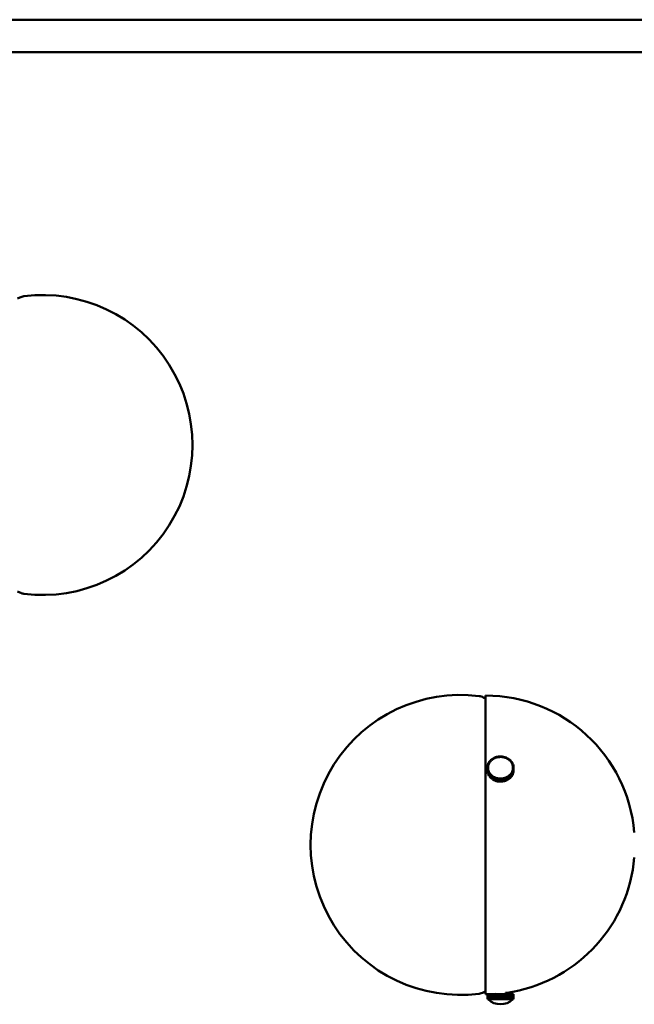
# Model space of a CAD drawing. Header units: millimetres. Extents: x 673 to 4813, y 821 to 3468.
# Tile 7 of 29: x 1329 to 1575, y 1217 to 1611. Entities that reach past the tile are written whole.
import ezdxf

# ---------------------------------------------------------------- set-up
doc = ezdxf.new("R2010")
doc.units = ezdxf.units.MM
doc.header["$LTSCALE"] = 18
doc.layers.add('Widoczne (ISO)', color=7, linetype='Continuous', lineweight=50)

msp = doc.modelspace()

# ---------------------------------------------------------------- linework, layer by layer
at = {"layer": 'Widoczne (ISO)'}
for p, q in [((1751.77, 1610.65), (1091.07, 1610.65)), ((1751.77, 1597.65), (1091.07, 1597.65)), ((1327.79, 1499.06), (1328.66, 1499.51)), ((1327.79, 1381.94), (1328.66, 1381.49)), ((1515.05, 1339.06), (1514.18, 1339.51)), ((1515.05, 1340.25), (1515.05, 1220.75)), ((1519.04, 1315.58), (1519.51, 1315.73)), ((1519.6, 1315.52), (1519.51, 1315.73)), ((1519.56, 1315.74), (1520.05, 1315.84)), ((1519.62, 1315.53), (1519.56, 1315.74)), ((1519.56, 1315.61), (1519.56, 1315.74)), ((1520.11, 1315.63), (1520.05, 1315.84)), ((1520.1, 1315.85), (1520.59, 1315.91)), ((1520.13, 1315.63), (1520.1, 1315.85)), ((1520.1, 1315.67), (1520.1, 1315.85)), ((1520.13, 1315.63), (1520.38, 1315.66)), ((1520.38, 1315.66), (1520.63, 1315.69)), ((1520.63, 1315.69), (1520.59, 1315.91)), ((1520.63, 1315.69), (1520.63, 1315.69)), ((1520.64, 1315.91), (1521.14, 1315.92)), ((1520.65, 1315.69), (1520.64, 1315.91)), ((1520.64, 1315.69), (1520.64, 1315.91)), ((1520.65, 1315.69), (1520.9, 1315.7)), ((1520.65, 1315.69), (1520.65, 1315.69)), ((1520.9, 1315.7), (1521.15, 1315.71)), ((1521.15, 1315.71), (1521.14, 1315.92)), ((1521.15, 1315.71), (1521.15, 1315.7)), ((1521.17, 1315.71), (1521.19, 1315.92)), ((1521.17, 1315.71), (1521.42, 1315.69)), ((1521.17, 1315.7), (1521.17, 1315.71)), ((1521.19, 1315.92), (1521.69, 1315.89)), ((1521.42, 1315.69), (1521.67, 1315.68)), ((1521.67, 1315.68), (1521.69, 1315.89)), ((1521.67, 1315.68), (1521.67, 1315.67)), ((1521.69, 1315.89), (1521.69, 1315.67)), ((1521.7, 1315.67), (1521.74, 1315.89)), ((1521.7, 1315.67), (1521.94, 1315.63)), ((1521.7, 1315.67), (1521.7, 1315.67)), ((1521.74, 1315.89), (1522.23, 1315.81)), ((1522.19, 1315.6), (1522.23, 1315.81)), ((1522.21, 1315.59), (1522.28, 1315.8)), ((1522.23, 1315.81), (1522.23, 1315.65)), ((1522.28, 1315.8), (1522.76, 1315.68)), ((1522.69, 1315.47), (1522.76, 1315.68)), ((1522.71, 1315.46), (1522.81, 1315.66)), ((1522.76, 1315.68), (1522.76, 1315.56)), ((1522.81, 1315.66), (1523.27, 1315.5)), ((1515.8, 1311.49), (1515.84, 1311.92)), ((1515.84, 1311.97), (1515.93, 1312.39)), ((1516.09, 1311.93), (1515.84, 1311.97)), ((1515.84, 1311.92), (1515.84, 1311.97)), ((1516.09, 1311.91), (1515.84, 1311.92)), ((1516.18, 1312.36), (1515.93, 1312.39)), ((1515.94, 1312.44), (1516.08, 1312.85)), ((1516.18, 1312.38), (1515.94, 1312.44)), ((1515.94, 1312.39), (1515.94, 1312.44)), ((1516.07, 1311.69), (1516.09, 1311.91)), ((1516.32, 1312.79), (1516.08, 1312.85)), ((1516.09, 1311.93), (1516.13, 1312.14)), ((1516.09, 1311.89), (1516.09, 1311.93)), ((1516.09, 1311.91), (1516.09, 1311.86)), ((1516.1, 1312.89), (1516.29, 1313.29)), ((1516.33, 1312.81), (1516.1, 1312.89)), ((1516.1, 1312.85), (1516.1, 1312.89)), ((1516.13, 1312.14), (1516.18, 1312.36)), ((1516.18, 1312.38), (1516.25, 1312.58)), ((1516.18, 1312.35), (1516.18, 1312.38)), ((1516.18, 1312.36), (1516.18, 1312.33)), ((1516.25, 1312.58), (1516.32, 1312.79)), ((1516.52, 1313.21), (1516.29, 1313.29)), ((1516.31, 1313.33), (1516.55, 1313.71)), ((1516.53, 1313.23), (1516.31, 1313.33)), ((1516.31, 1313.29), (1516.31, 1313.33)), ((1516.32, 1312.79), (1516.32, 1312.77)), ((1516.33, 1312.81), (1516.43, 1313.01)), ((1516.33, 1312.79), (1516.33, 1312.81)), ((1516.43, 1313.01), (1516.52, 1313.21)), ((1516.52, 1313.21), (1516.52, 1313.2)), ((1516.53, 1313.23), (1516.65, 1313.42)), ((1516.53, 1313.22), (1516.53, 1313.23)), ((1516.77, 1313.61), (1516.55, 1313.71)), ((1516.57, 1313.75), (1516.85, 1314.11)), ((1516.78, 1313.63), (1516.57, 1313.75)), ((1516.57, 1313.7), (1516.57, 1313.75)), ((1516.65, 1313.42), (1516.77, 1313.61)), ((1516.77, 1313.61), (1516.77, 1313.6)), ((1516.78, 1313.63), (1516.92, 1313.81)), ((1516.78, 1313.62), (1516.78, 1313.63)), ((1517.06, 1313.99), (1516.85, 1314.11)), ((1516.88, 1314.14), (1517.21, 1314.48)), ((1517.08, 1314), (1516.88, 1314.14)), ((1516.88, 1314.09), (1516.88, 1314.14)), ((1516.92, 1313.81), (1517.06, 1313.99)), ((1517.06, 1313.99), (1517.06, 1313.98)), ((1517.08, 1314), (1517.24, 1314.17)), ((1517.08, 1314), (1517.08, 1314)), ((1517.4, 1314.34), (1517.21, 1314.48)), ((1517.24, 1314.51), (1517.6, 1314.81)), ((1517.41, 1314.35), (1517.24, 1314.51)), ((1517.24, 1314.45), (1517.24, 1314.51)), ((1517.24, 1314.17), (1517.4, 1314.34)), ((1517.4, 1314.34), (1517.4, 1314.33)), ((1517.41, 1314.35), (1517.6, 1314.5)), ((1517.41, 1314.34), (1517.41, 1314.35)), ((1517.78, 1314.65), (1517.6, 1314.81)), ((1517.6, 1314.5), (1517.78, 1314.65)), ((1517.64, 1314.83), (1518.04, 1315.1)), ((1517.79, 1314.66), (1517.64, 1314.83)), ((1517.64, 1314.77), (1517.64, 1314.83)), ((1517.78, 1314.65), (1517.78, 1314.64)), ((1517.79, 1314.66), (1517.99, 1314.8)), ((1517.79, 1314.66), (1517.79, 1314.66)), ((1517.99, 1314.8), (1518.19, 1314.93)), ((1518.19, 1314.93), (1518.04, 1315.1)), ((1518.08, 1315.12), (1518.5, 1315.35)), ((1518.21, 1314.94), (1518.08, 1315.12)), ((1518.08, 1315.05), (1518.08, 1315.12)), ((1518.19, 1314.93), (1518.19, 1314.92)), ((1518.21, 1314.94), (1518.42, 1315.05)), ((1518.21, 1314.93), (1518.21, 1314.94)), ((1518.42, 1315.05), (1518.63, 1315.17)), ((1518.63, 1315.17), (1518.5, 1315.35)), ((1518.55, 1315.37), (1519, 1315.56)), ((1518.66, 1315.18), (1518.55, 1315.37)), ((1518.55, 1315.29), (1518.55, 1315.37)), ((1518.63, 1315.17), (1518.63, 1315.16)), ((1518.66, 1315.18), (1518.88, 1315.27)), ((1518.66, 1315.17), (1518.66, 1315.18)), ((1518.88, 1315.27), (1519.11, 1315.37)), ((1519.11, 1315.37), (1519, 1315.56)), ((1519.13, 1315.38), (1519.04, 1315.58)), ((1519.04, 1315.48), (1519.04, 1315.58)), ((1519.11, 1315.37), (1519.11, 1315.36)), ((1519.13, 1315.38), (1519.36, 1315.45)), ((1519.13, 1315.37), (1519.13, 1315.38)), ((1519.36, 1315.45), (1519.6, 1315.52)), ((1519.6, 1315.52), (1519.6, 1315.52)), ((1519.62, 1315.53), (1519.86, 1315.58)), ((1519.62, 1315.52), (1519.62, 1315.53)), ((1519.86, 1315.58), (1520.11, 1315.63)), ((1520.11, 1315.63), (1520.11, 1315.63)), ((1520.13, 1315.63), (1520.13, 1315.63)), ((1521.94, 1315.63), (1522.19, 1315.6)), ((1522.19, 1315.6), (1522.19, 1315.59)), ((1522.21, 1315.59), (1522.45, 1315.53)), ((1522.21, 1315.59), (1522.21, 1315.59)), ((1522.45, 1315.53), (1522.69, 1315.47)), ((1522.69, 1315.47), (1522.69, 1315.46)), ((1522.71, 1315.46), (1522.95, 1315.38)), ((1522.71, 1315.46), (1522.71, 1315.46)), ((1522.95, 1315.38), (1523.18, 1315.3)), ((1523.18, 1315.3), (1523.27, 1315.5)), ((1523.18, 1315.3), (1523.18, 1315.29)), ((1523.2, 1315.29), (1523.32, 1315.48)), ((1523.2, 1315.29), (1523.42, 1315.19)), ((1523.2, 1315.28), (1523.2, 1315.29)), ((1523.27, 1315.5), (1523.27, 1315.41)), ((1523.32, 1315.48), (1523.76, 1315.28)), ((1523.42, 1315.19), (1523.64, 1315.09)), ((1523.64, 1315.09), (1523.76, 1315.28)), ((1523.64, 1315.09), (1523.64, 1315.08)), ((1523.66, 1315.08), (1523.8, 1315.25)), ((1523.66, 1315.08), (1523.87, 1314.95)), ((1523.66, 1315.07), (1523.66, 1315.08)), ((1523.76, 1315.28), (1523.76, 1315.2)), ((1523.8, 1315.25), (1524.21, 1315.01)), ((1523.87, 1314.95), (1524.07, 1314.83)), ((1524.07, 1314.83), (1524.21, 1315.01)), ((1524.07, 1314.83), (1524.07, 1314.82)), ((1524.09, 1314.82), (1524.25, 1314.98)), ((1524.09, 1314.82), (1524.28, 1314.68)), ((1524.09, 1314.81), (1524.09, 1314.82)), ((1524.21, 1315.01), (1524.21, 1314.94)), ((1524.25, 1314.98), (1524.64, 1314.7)), ((1524.28, 1314.68), (1524.47, 1314.54)), ((1524.47, 1314.54), (1524.64, 1314.7)), ((1524.47, 1314.54), (1524.47, 1314.53)), ((1524.49, 1314.53), (1524.67, 1314.67)), ((1524.49, 1314.53), (1524.66, 1314.37)), ((1524.49, 1314.52), (1524.49, 1314.53)), ((1524.64, 1314.7), (1524.64, 1314.64)), ((1524.66, 1314.37), (1524.84, 1314.21)), ((1524.67, 1314.67), (1525.02, 1314.36)), ((1524.84, 1314.21), (1525.02, 1314.36)), ((1524.84, 1314.21), (1524.84, 1314.2)), ((1524.85, 1314.2), (1525.05, 1314.33)), ((1524.85, 1314.2), (1525.01, 1314.03)), ((1524.85, 1314.19), (1524.85, 1314.2)), ((1525.01, 1314.03), (1525.16, 1313.85)), ((1525.02, 1314.36), (1525.02, 1314.31)), ((1525.05, 1314.33), (1525.36, 1313.99)), ((1525.16, 1313.85), (1525.36, 1313.99)), ((1525.16, 1313.85), (1525.16, 1313.85)), ((1525.17, 1313.84), (1525.39, 1313.95)), ((1525.17, 1313.84), (1525.3, 1313.65)), ((1525.17, 1313.83), (1525.17, 1313.84)), ((1525.3, 1313.65), (1525.44, 1313.47)), ((1525.36, 1313.99), (1525.36, 1313.94)), ((1525.39, 1313.95), (1525.65, 1313.58)), ((1525.44, 1313.47), (1525.65, 1313.58)), ((1525.44, 1313.47), (1525.44, 1313.46)), ((1525.45, 1313.45), (1525.67, 1313.55)), ((1525.45, 1313.45), (1525.56, 1313.26)), ((1525.45, 1313.44), (1525.45, 1313.45)), ((1525.56, 1313.26), (1525.67, 1313.06)), ((1525.65, 1313.58), (1525.65, 1313.53)), ((1525.67, 1313.55), (1525.89, 1313.16)), ((1525.67, 1313.06), (1525.89, 1313.16)), ((1525.67, 1313.04), (1525.91, 1313.12)), ((1525.67, 1313.06), (1525.67, 1313.05)), ((1525.67, 1313.04), (1525.76, 1312.84)), ((1525.67, 1313.03), (1525.67, 1313.04)), ((1525.76, 1312.84), (1525.84, 1312.63)), ((1525.84, 1312.63), (1526.08, 1312.71)), ((1525.84, 1312.63), (1525.84, 1312.62)), ((1525.85, 1312.61), (1526.09, 1312.67)), ((1525.85, 1312.61), (1525.91, 1312.4)), ((1525.85, 1312.6), (1525.85, 1312.61)), ((1525.89, 1313.16), (1525.89, 1313.11)), ((1525.91, 1313.12), (1526.08, 1312.71)), ((1525.91, 1312.4), (1525.97, 1312.19)), ((1525.97, 1312.19), (1526.21, 1312.25)), ((1525.97, 1312.17), (1526.22, 1312.2)), ((1525.97, 1312.19), (1525.97, 1312.16)), ((1525.97, 1312.17), (1526.01, 1311.96)), ((1525.97, 1312.14), (1525.97, 1312.17)), ((1526.01, 1311.96), (1526.04, 1311.74)), ((1526.04, 1311.74), (1526.29, 1311.77)), ((1526.04, 1311.74), (1526.04, 1311.67)), ((1526.04, 1311.72), (1526.29, 1311.73)), ((1526.04, 1311.72), (1526.05, 1311.51)), ((1526.04, 1311.65), (1526.04, 1311.72)), ((1526.08, 1312.71), (1526.08, 1312.66)), ((1526.09, 1312.67), (1526.21, 1312.25)), ((1526.21, 1312.25), (1526.21, 1312.2)), ((1526.22, 1312.2), (1526.29, 1311.77)), ((1526.29, 1311.77), (1526.29, 1311.73)), ((1526.29, 1311.73), (1526.31, 1311.3)), ((1516.05, 1311.48), (1515.8, 1311.49)), ((1515.8, 1311.45), (1515.8, 1311.49)), ((1516.05, 1311.46), (1515.8, 1311.45)), ((1515.8, 1311.45), (1515.8, 1310.45)), ((1515.81, 1311.02), (1515.8, 1311.45)), ((1515.8, 1310.45), (1515.81, 1310.02)), ((1516.06, 1311.02), (1515.81, 1311.02)), ((1515.81, 1310.02), (1515.81, 1311.02)), ((1515.82, 1310.02), (1515.81, 1310.02)), ((1516.07, 1311), (1515.82, 1310.97)), ((1515.82, 1310.97), (1515.82, 1309.97)), ((1515.89, 1310.54), (1515.82, 1310.97)), ((1515.82, 1309.97), (1515.89, 1309.54)), ((1516.13, 1310.57), (1515.89, 1310.54)), ((1515.89, 1309.54), (1515.89, 1310.54)), ((1515.9, 1309.55), (1515.89, 1309.54)), ((1516.14, 1310.55), (1515.9, 1310.5)), ((1515.9, 1310.5), (1515.9, 1309.5)), ((1516.01, 1310.08), (1515.9, 1310.5)), ((1515.9, 1309.5), (1516.01, 1309.08)), ((1516.26, 1310.13), (1516.01, 1310.08)), ((1516.01, 1309.08), (1516.01, 1310.08)), ((1516.03, 1309.08), (1516.01, 1309.08)), ((1516.26, 1310.11), (1516.03, 1310.04)), ((1516.03, 1310.04), (1516.03, 1309.04)), ((1516.2, 1309.63), (1516.03, 1310.04)), ((1516.03, 1309.04), (1516.2, 1308.63)), ((1516.05, 1311.48), (1516.07, 1311.69)), ((1516.05, 1311.44), (1516.05, 1311.48)), ((1516.06, 1311.24), (1516.05, 1311.46)), ((1516.05, 1311.37), (1516.05, 1311.31)), ((1516.06, 1311.02), (1516.06, 1311.24)), ((1516.06, 1311), (1516.06, 1311.02)), ((1516.1, 1310.79), (1516.07, 1311)), ((1516.13, 1310.57), (1516.1, 1310.79)), ((1516.13, 1310.55), (1516.13, 1310.57)), ((1516.2, 1310.34), (1516.14, 1310.55)), ((1516.26, 1310.13), (1516.2, 1310.34)), ((1516.43, 1309.71), (1516.2, 1309.63)), ((1516.2, 1308.63), (1516.2, 1309.63)), ((1516.22, 1308.64), (1516.2, 1308.63)), ((1516.44, 1309.69), (1516.22, 1309.59)), ((1516.22, 1309.59), (1516.22, 1308.59)), ((1516.43, 1309.2), (1516.22, 1309.59)), ((1516.22, 1308.59), (1516.43, 1308.2)), ((1516.26, 1310.11), (1516.26, 1310.13)), ((1516.35, 1309.91), (1516.26, 1310.11)), ((1516.43, 1309.71), (1516.35, 1309.91)), ((1516.43, 1309.68), (1516.43, 1309.71)), ((1516.66, 1309.3), (1516.43, 1309.2)), ((1516.43, 1308.2), (1516.43, 1309.2)), ((1516.46, 1308.21), (1516.43, 1308.2)), ((1516.55, 1309.49), (1516.44, 1309.69)), ((1516.67, 1309.28), (1516.46, 1309.16)), ((1516.46, 1309.16), (1516.46, 1308.16)), ((1516.72, 1308.8), (1516.46, 1309.16)), ((1516.46, 1308.16), (1516.72, 1307.8)), ((1516.66, 1309.3), (1516.55, 1309.49)), ((1516.66, 1309.27), (1516.66, 1309.3)), ((1516.8, 1309.09), (1516.67, 1309.28)), ((1516.93, 1308.91), (1516.72, 1308.8)), ((1516.72, 1307.8), (1516.72, 1308.8)), ((1516.75, 1307.81), (1516.72, 1307.8)), ((1516.95, 1308.89), (1516.75, 1308.76)), ((1516.75, 1308.76), (1516.75, 1307.76)), ((1517.06, 1308.42), (1516.75, 1308.76)), ((1516.93, 1308.91), (1516.8, 1309.09)), ((1516.93, 1308.88), (1516.93, 1308.91)), ((1517.1, 1308.72), (1516.95, 1308.89)), ((1517.25, 1308.55), (1517.06, 1308.42)), ((1517.06, 1307.42), (1517.06, 1308.42)), ((1517.27, 1308.53), (1517.09, 1308.38)), ((1517.09, 1308.38), (1517.09, 1307.38)), ((1517.44, 1308.07), (1517.09, 1308.38)), ((1517.25, 1308.55), (1517.1, 1308.72)), ((1517.25, 1308.52), (1517.25, 1308.55)), ((1517.44, 1308.38), (1517.27, 1308.53)), ((1517.62, 1308.22), (1517.44, 1308.38)), ((1517.62, 1308.22), (1517.44, 1308.07)), ((1517.44, 1307.07), (1517.44, 1308.07)), ((1517.63, 1308.21), (1517.47, 1308.04)), ((1517.47, 1308.04), (1517.47, 1307.04)), ((1517.85, 1307.76), (1517.47, 1308.04)), ((1517.62, 1308.19), (1517.62, 1308.22)), ((1517.82, 1308.07), (1517.63, 1308.21)), ((1518.02, 1307.93), (1517.82, 1308.07)), ((1518.02, 1307.93), (1517.85, 1307.76)), ((1517.85, 1306.76), (1517.85, 1307.76)), ((1518.03, 1307.92), (1517.89, 1307.74)), ((1518.02, 1307.89), (1518.02, 1307.93)), ((1518.24, 1307.79), (1518.03, 1307.92)), ((1518.45, 1307.67), (1518.24, 1307.79)), ((1523.9, 1307.81), (1523.69, 1307.69)), ((1523.9, 1307.81), (1524.03, 1307.62)), ((1524.12, 1307.95), (1523.92, 1307.82)), ((1523.92, 1307.82), (1523.92, 1307.78)), ((1523.92, 1307.82), (1524.07, 1307.65)), ((1524.47, 1307.91), (1524.07, 1307.65)), ((1524.31, 1308.08), (1524.12, 1307.95)), ((1524.31, 1308.08), (1524.47, 1307.91)), ((1524.51, 1308.25), (1524.33, 1308.1)), ((1524.33, 1308.1), (1524.33, 1308.06)), ((1524.33, 1308.1), (1524.51, 1307.94)), ((1524.47, 1306.91), (1524.47, 1307.91)), ((1524.69, 1308.4), (1524.51, 1308.25)), ((1524.87, 1308.24), (1524.51, 1307.94)), ((1524.51, 1307.94), (1524.51, 1306.94)), ((1524.69, 1308.4), (1524.87, 1308.24)), ((1524.87, 1308.58), (1524.71, 1308.41)), ((1524.71, 1308.41), (1524.71, 1308.38)), ((1524.71, 1308.41), (1524.9, 1308.27)), ((1525.03, 1308.74), (1524.87, 1308.58)), ((1524.87, 1307.24), (1524.87, 1308.24)), ((1525.22, 1308.6), (1524.9, 1308.27)), ((1524.9, 1308.27), (1524.9, 1307.27)), ((1525.03, 1308.74), (1525.22, 1308.6)), ((1525.19, 1308.94), (1525.05, 1308.76)), ((1525.05, 1308.76), (1525.05, 1308.73)), ((1525.05, 1308.76), (1525.25, 1308.64)), ((1525.33, 1309.12), (1525.19, 1308.94)), ((1525.22, 1307.6), (1525.22, 1308.6)), ((1525.54, 1308.99), (1525.25, 1308.64)), ((1525.25, 1308.64), (1525.25, 1307.64)), ((1525.25, 1307.64), (1525.54, 1307.99)), ((1525.33, 1309.12), (1525.54, 1308.99)), ((1525.46, 1309.33), (1525.34, 1309.13)), ((1525.34, 1309.13), (1525.34, 1309.11)), ((1525.34, 1309.13), (1525.56, 1309.03)), ((1525.58, 1309.52), (1525.46, 1309.33)), ((1525.54, 1307.99), (1525.54, 1308.99)), ((1525.54, 1308.04), (1525.56, 1308.03)), ((1525.8, 1309.41), (1525.56, 1309.03)), ((1525.56, 1309.03), (1525.56, 1308.03)), ((1525.56, 1308.03), (1525.8, 1308.41)), ((1525.58, 1309.52), (1525.8, 1309.41)), ((1525.68, 1309.74), (1525.59, 1309.53)), ((1525.59, 1309.53), (1525.59, 1309.51)), ((1525.59, 1309.53), (1525.82, 1309.45)), ((1525.78, 1309.94), (1525.68, 1309.74)), ((1525.85, 1310.16), (1525.78, 1309.96)), ((1525.78, 1309.96), (1525.78, 1309.93)), ((1525.78, 1309.96), (1526.02, 1309.89)), ((1525.78, 1309.94), (1526.01, 1309.85)), ((1525.8, 1308.41), (1525.8, 1309.41)), ((1525.8, 1308.46), (1525.82, 1308.45)), ((1526.01, 1309.85), (1525.82, 1309.45)), ((1525.82, 1309.45), (1525.82, 1308.45)), ((1525.82, 1308.45), (1526.01, 1308.85)), ((1525.92, 1310.37), (1525.85, 1310.16)), ((1525.92, 1310.37), (1526.16, 1310.31)), ((1525.97, 1310.6), (1525.93, 1310.39)), ((1525.93, 1310.39), (1525.93, 1310.37)), ((1525.93, 1310.39), (1526.18, 1310.35)), ((1526.02, 1310.82), (1525.97, 1310.6)), ((1526.01, 1308.85), (1526.01, 1309.85)), ((1526.01, 1308.9), (1526.02, 1308.89)), ((1526.04, 1311.05), (1526.02, 1310.84)), ((1526.02, 1310.84), (1526.02, 1310.82)), ((1526.02, 1310.84), (1526.27, 1310.82)), ((1526.02, 1310.82), (1526.26, 1310.78)), ((1526.16, 1310.31), (1526.02, 1309.89)), ((1526.02, 1309.89), (1526.02, 1308.89)), ((1526.02, 1308.89), (1526.16, 1309.31)), ((1526.06, 1311.27), (1526.04, 1311.05)), ((1526.05, 1311.51), (1526.06, 1311.29)), ((1526.05, 1311.37), (1526.05, 1311.21)), ((1526.06, 1311.29), (1526.31, 1311.3)), ((1526.06, 1311.29), (1526.06, 1311.27)), ((1526.06, 1311.27), (1526.31, 1311.25)), ((1526.16, 1309.31), (1526.16, 1310.31)), ((1526.16, 1309.35), (1526.18, 1309.35)), ((1526.26, 1310.78), (1526.18, 1310.35)), ((1526.18, 1310.35), (1526.18, 1309.35)), ((1526.18, 1309.35), (1526.26, 1309.78)), ((1526.26, 1309.78), (1526.26, 1310.78)), ((1526.26, 1309.82), (1526.27, 1309.82)), ((1526.31, 1311.25), (1526.27, 1310.82)), ((1526.27, 1310.82), (1526.27, 1309.82)), ((1526.27, 1309.82), (1526.31, 1310.25)), ((1526.31, 1311.3), (1526.31, 1310.3)), ((1526.31, 1310.25), (1526.31, 1311.25)), ((1526.31, 1310.3), (1526.31, 1310.3)), ((1516.75, 1307.76), (1517.06, 1307.42)), ((1517.09, 1307.44), (1517.06, 1307.42)), ((1517.09, 1307.38), (1517.44, 1307.07)), ((1517.47, 1307.1), (1517.44, 1307.07)), ((1517.47, 1307.04), (1517.85, 1306.76)), ((1517.89, 1306.8), (1517.85, 1306.76)), ((1517.89, 1307.74), (1517.89, 1306.74)), ((1518.31, 1307.49), (1517.89, 1307.74)), ((1517.89, 1306.74), (1518.31, 1306.49)), ((1518.45, 1307.67), (1518.31, 1307.49)), ((1518.31, 1306.49), (1518.31, 1307.49)), ((1518.35, 1306.55), (1518.31, 1306.49)), ((1518.47, 1307.66), (1518.35, 1307.47)), ((1518.35, 1307.47), (1518.35, 1306.47)), ((1518.79, 1307.27), (1518.35, 1307.47)), ((1518.35, 1306.47), (1518.79, 1306.27)), ((1518.45, 1307.63), (1518.45, 1307.67)), ((1518.69, 1307.56), (1518.47, 1307.66)), ((1518.91, 1307.46), (1518.69, 1307.56)), ((1518.91, 1307.46), (1518.79, 1307.27)), ((1518.79, 1306.27), (1518.79, 1307.27)), ((1518.84, 1306.34), (1518.79, 1306.27)), ((1518.93, 1307.45), (1518.84, 1307.25)), ((1518.84, 1307.25), (1518.84, 1306.25)), ((1519.3, 1307.08), (1518.84, 1307.25)), ((1518.84, 1306.25), (1519.3, 1306.08)), ((1518.91, 1307.4), (1518.91, 1307.46)), ((1519.16, 1307.37), (1518.93, 1307.45)), ((1519.39, 1307.28), (1519.16, 1307.37)), ((1519.39, 1307.28), (1519.3, 1307.08)), ((1519.3, 1306.08), (1519.3, 1307.08)), ((1519.35, 1306.18), (1519.3, 1306.08)), ((1519.42, 1307.28), (1519.35, 1307.07)), ((1519.35, 1307.07), (1519.35, 1306.07)), ((1519.83, 1306.95), (1519.35, 1307.07)), ((1519.35, 1306.07), (1519.83, 1305.95)), ((1519.39, 1307.21), (1519.39, 1307.28)), ((1519.66, 1307.22), (1519.42, 1307.28)), ((1519.9, 1307.16), (1519.66, 1307.22)), ((1519.9, 1307.16), (1519.83, 1306.95)), ((1519.83, 1305.95), (1519.83, 1306.95)), ((1519.88, 1306.09), (1519.83, 1305.95)), ((1519.92, 1307.15), (1519.88, 1306.94)), ((1519.88, 1306.94), (1519.88, 1305.94)), ((1520.37, 1306.86), (1519.88, 1306.94)), ((1519.88, 1305.94), (1520.37, 1305.86)), ((1519.9, 1307.04), (1519.9, 1307.16)), ((1520.17, 1307.11), (1519.92, 1307.15)), ((1520.41, 1307.07), (1520.17, 1307.11)), ((1520.41, 1307.07), (1520.37, 1306.86)), ((1520.37, 1305.86), (1520.37, 1306.86)), ((1520.41, 1306.07), (1520.37, 1305.86)), ((1520.41, 1306.07), (1520.41, 1307.07)), ((1520.44, 1307.07), (1520.42, 1306.86)), ((1520.42, 1306.86), (1520.42, 1305.86)), ((1520.92, 1306.82), (1520.42, 1306.86)), ((1520.42, 1305.86), (1520.92, 1305.82)), ((1520.69, 1307.06), (1520.44, 1307.07)), ((1520.93, 1307.04), (1520.69, 1307.06)), ((1520.93, 1307.04), (1520.92, 1306.82)), ((1520.92, 1305.82), (1520.92, 1306.82)), ((1520.93, 1306.04), (1520.92, 1305.82)), ((1520.93, 1306.04), (1520.93, 1307.04)), ((1521.21, 1307.05), (1520.96, 1307.04)), ((1520.96, 1307.04), (1520.96, 1306.04)), ((1520.96, 1307.04), (1520.97, 1306.82)), ((1520.96, 1306.04), (1520.97, 1305.82)), ((1521.47, 1306.84), (1520.97, 1306.82)), ((1520.97, 1306.82), (1520.97, 1305.82)), ((1520.97, 1305.82), (1521.47, 1305.84)), ((1521.46, 1307.05), (1521.21, 1307.05)), ((1521.46, 1307.05), (1521.47, 1306.84)), ((1521.47, 1305.84), (1521.47, 1306.84)), ((1521.73, 1307.08), (1521.48, 1307.05)), ((1521.48, 1307.05), (1521.48, 1306.05)), ((1521.48, 1307.05), (1521.52, 1306.84)), ((1521.48, 1306.05), (1521.52, 1305.84)), ((1522.01, 1306.9), (1521.52, 1306.84)), ((1521.52, 1306.84), (1521.52, 1305.84)), ((1521.52, 1305.84), (1522.01, 1305.9)), ((1521.98, 1307.11), (1521.73, 1307.08)), ((1521.98, 1307.11), (1522.01, 1306.9)), ((1522.24, 1307.17), (1522, 1307.12)), ((1522, 1307.12), (1522, 1306.96)), ((1522, 1307.12), (1522.06, 1306.91)), ((1522.01, 1305.9), (1522.01, 1306.9)), ((1522.01, 1306.08), (1522.06, 1305.91)), ((1522.55, 1307.01), (1522.06, 1306.91)), ((1522.06, 1306.91), (1522.06, 1305.91)), ((1522.06, 1305.91), (1522.55, 1306.01)), ((1522.49, 1307.22), (1522.24, 1307.17)), ((1522.49, 1307.22), (1522.55, 1307.01)), ((1522.75, 1307.3), (1522.51, 1307.23)), ((1522.51, 1307.23), (1522.51, 1307.14)), ((1522.51, 1307.23), (1522.59, 1307.02)), ((1522.55, 1306.01), (1522.55, 1307.01)), ((1522.55, 1306.14), (1522.59, 1306.02)), ((1523.07, 1307.17), (1522.59, 1307.02)), ((1522.59, 1307.02), (1522.59, 1306.02)), ((1522.59, 1306.02), (1523.07, 1306.17)), ((1522.98, 1307.37), (1522.75, 1307.3)), ((1522.98, 1307.37), (1523.07, 1307.17)), ((1523.23, 1307.47), (1523, 1307.38)), ((1523, 1307.38), (1523, 1307.32)), ((1523, 1307.38), (1523.11, 1307.18)), ((1523.07, 1306.17), (1523.07, 1307.17)), ((1523.07, 1306.27), (1523.11, 1306.18)), ((1523.56, 1307.37), (1523.11, 1307.18)), ((1523.11, 1307.18), (1523.11, 1306.18)), ((1523.11, 1306.18), (1523.56, 1306.37)), ((1523.45, 1307.57), (1523.23, 1307.47)), ((1523.45, 1307.57), (1523.56, 1307.37)), ((1523.69, 1307.69), (1523.47, 1307.58)), ((1523.47, 1307.58), (1523.47, 1307.53)), ((1523.47, 1307.58), (1523.61, 1307.39)), ((1523.56, 1306.37), (1523.56, 1307.37)), ((1523.56, 1306.46), (1523.61, 1306.39)), ((1524.03, 1307.62), (1523.61, 1307.39)), ((1523.61, 1307.39), (1523.61, 1306.39)), ((1523.61, 1306.39), (1524.03, 1306.62)), ((1524.03, 1306.62), (1524.03, 1307.62)), ((1524.03, 1306.69), (1524.07, 1306.65)), ((1524.07, 1307.65), (1524.07, 1306.65)), ((1524.07, 1306.65), (1524.47, 1306.91)), ((1524.47, 1306.97), (1524.51, 1306.94)), ((1524.51, 1306.94), (1524.87, 1307.24)), ((1524.87, 1307.3), (1524.9, 1307.27)), ((1524.9, 1307.27), (1525.22, 1307.6)), ((1525.22, 1307.65), (1525.25, 1307.64)), ((1515.05, 1221.94), (1514.18, 1221.49)), ((1523.05, 1220.75), (1523.05, 1221.29)), ((1525.85, 1221.75), (1526.05, 1221.75)), ((1526.05, 1221.77), (1526.05, 1221.75)), ((1515.8, 1220.75), (1515.8, 1218.75)), ((1515.81, 1220.75), (1515.8, 1220.75)), ((1515.8, 1218.75), (1515.81, 1218.75)), ((1515.81, 1220.75), (1515.81, 1218.75)), ((1515.88, 1220.75), (1515.81, 1220.75)), ((1515.81, 1220.75), (1515.81, 1220.75)), ((1515.81, 1218.75), (1515.81, 1220.75)), ((1515.81, 1218.75), (1515.88, 1218.75)), ((1515.81, 1218.75), (1515.81, 1218.75)), ((1515.89, 1220.75), (1515.88, 1220.75)), ((1515.88, 1218.75), (1515.88, 1220.75)), ((1515.89, 1218.75), (1515.88, 1218.75)), ((1515.89, 1220.75), (1515.89, 1218.75)), ((1516, 1220.75), (1515.89, 1220.75)), ((1515.89, 1218.75), (1516, 1218.75)), ((1516.01, 1220.75), (1516, 1220.75)), ((1516, 1218.75), (1516, 1220.75)), ((1516.01, 1218.75), (1516, 1218.75)), ((1516.01, 1220.75), (1516.01, 1218.75)), ((1516.18, 1220.75), (1516.01, 1220.75)), ((1516.01, 1218.75), (1516.18, 1218.75)), ((1516.2, 1220.75), (1516.18, 1220.75)), ((1516.18, 1218.75), (1516.18, 1220.75)), ((1516.2, 1218.75), (1516.18, 1218.75)), ((1516.2, 1220.75), (1516.2, 1218.75)), ((1516.41, 1220.75), (1516.2, 1220.75)), ((1516.2, 1218.75), (1516.41, 1218.75)), ((1516.44, 1220.75), (1516.41, 1220.75)), ((1516.41, 1218.75), (1516.41, 1220.75)), ((1516.44, 1218.75), (1516.41, 1218.75)), ((1516.44, 1220.75), (1516.44, 1218.75)), ((1516.69, 1220.75), (1516.44, 1220.75)), ((1516.44, 1218.75), (1516.69, 1218.75)), ((1516.72, 1220.75), (1516.69, 1220.75)), ((1516.69, 1218.75), (1516.69, 1220.75)), ((1516.72, 1218.75), (1516.69, 1218.75)), ((1516.72, 1220.75), (1516.72, 1218.75)), ((1517.03, 1220.75), (1516.72, 1220.75)), ((1516.72, 1218.75), (1517.03, 1218.75)), ((1517.06, 1220.75), (1517.03, 1220.75)), ((1517.03, 1218.75), (1517.03, 1220.75)), ((1517.06, 1218.75), (1517.03, 1218.75)), ((1517.06, 1220.75), (1517.06, 1218.75)), ((1517.4, 1220.75), (1517.06, 1220.75)), ((1517.06, 1218.75), (1517.4, 1218.75)), ((1517.44, 1220.75), (1517.4, 1220.75)), ((1517.4, 1218.75), (1517.4, 1220.75)), ((1517.44, 1218.75), (1517.4, 1218.75)), ((1517.44, 1220.75), (1517.44, 1218.75)), ((1517.82, 1220.75), (1517.44, 1220.75)), ((1517.44, 1218.75), (1517.82, 1218.75)), ((1517.85, 1220.75), (1517.82, 1220.75)), ((1517.82, 1218.75), (1517.82, 1220.75)), ((1517.85, 1218.75), (1517.82, 1218.75)), ((1517.85, 1220.75), (1517.85, 1218.75)), ((1518.27, 1220.75), (1517.85, 1220.75)), ((1517.85, 1218.75), (1518.27, 1218.75)), ((1518.31, 1220.75), (1518.27, 1220.75)), ((1518.27, 1218.75), (1518.27, 1220.75)), ((1518.31, 1218.75), (1518.27, 1218.75)), ((1518.31, 1220.75), (1518.31, 1218.75)), ((1518.75, 1220.75), (1518.31, 1220.75)), ((1518.31, 1218.75), (1518.75, 1218.75)), ((1518.79, 1220.75), (1518.75, 1220.75)), ((1518.75, 1218.75), (1518.75, 1220.75)), ((1518.79, 1218.75), (1518.75, 1218.75)), ((1518.79, 1220.75), (1518.79, 1218.75)), ((1519.25, 1220.75), (1518.79, 1220.75)), ((1518.79, 1218.75), (1519.25, 1218.75)), ((1519.05, 1220.75), (1519.05, 1220.88)), ((1519.3, 1220.75), (1519.25, 1220.75)), ((1519.25, 1218.75), (1519.25, 1220.75)), ((1519.3, 1218.75), (1519.25, 1218.75)), ((1519.3, 1220.75), (1519.3, 1218.75)), ((1519.78, 1220.75), (1519.3, 1220.75)), ((1519.3, 1218.75), (1519.78, 1218.75)), ((1519.83, 1220.75), (1519.78, 1220.75)), ((1519.78, 1218.75), (1519.78, 1220.75)), ((1519.83, 1218.75), (1519.78, 1218.75)), ((1519.83, 1220.75), (1519.83, 1218.75)), ((1520.32, 1220.75), (1519.83, 1220.75)), ((1519.83, 1218.75), (1520.32, 1218.75)), ((1520.37, 1220.75), (1520.32, 1220.75)), ((1520.32, 1218.75), (1520.32, 1220.75)), ((1520.37, 1218.75), (1520.32, 1218.75)), ((1520.37, 1220.75), (1520.37, 1218.75)), ((1520.87, 1220.75), (1520.37, 1220.75)), ((1520.37, 1218.75), (1520.37, 1220.75)), ((1520.37, 1220.75), (1520.37, 1220.75)), ((1520.37, 1218.75), (1520.87, 1218.75)), ((1520.37, 1218.75), (1520.37, 1218.75)), ((1520.89, 1220.75), (1520.87, 1220.75)), ((1520.87, 1218.75), (1520.87, 1220.75)), ((1520.89, 1218.75), (1520.87, 1218.75)), ((1520.89, 1218.75), (1520.89, 1220.75)), ((1520.91, 1220.75), (1520.89, 1220.75)), ((1520.91, 1218.75), (1520.89, 1218.75)), ((1520.91, 1220.75), (1520.91, 1218.75)), ((1520.91, 1220.75), (1520.92, 1220.75)), ((1520.91, 1218.75), (1520.92, 1218.75)), ((1520.92, 1220.75), (1520.92, 1218.75)), ((1521.42, 1220.75), (1520.92, 1220.75)), ((1520.92, 1218.75), (1521.42, 1218.75)), ((1521.42, 1218.75), (1521.42, 1220.75)), ((1521.44, 1220.75), (1521.42, 1220.75)), ((1521.44, 1218.75), (1521.42, 1218.75)), ((1521.44, 1220.75), (1521.44, 1218.75)), ((1521.44, 1220.75), (1521.47, 1220.75)), ((1521.44, 1218.75), (1521.47, 1218.75)), ((1521.47, 1220.75), (1521.47, 1218.75)), ((1521.96, 1220.75), (1521.47, 1220.75)), ((1521.47, 1218.75), (1521.96, 1218.75)), ((1521.96, 1220.75), (1522.01, 1220.75)), ((1521.96, 1218.75), (1521.96, 1220.75)), ((1521.96, 1218.75), (1522.01, 1218.75)), ((1522.01, 1220.75), (1522.01, 1218.75)), ((1522.5, 1220.75), (1522.01, 1220.75)), ((1522.01, 1218.75), (1522.5, 1218.75)), ((1522.5, 1220.75), (1522.55, 1220.75)), ((1522.5, 1218.75), (1522.5, 1220.75)), ((1522.5, 1218.75), (1522.55, 1218.75)), ((1522.55, 1220.75), (1522.55, 1218.75)), ((1523.02, 1220.75), (1522.55, 1220.75)), ((1522.55, 1218.75), (1523.02, 1218.75)), ((1523.02, 1220.75), (1523.07, 1220.75)), ((1523.02, 1218.75), (1523.02, 1220.75)), ((1523.02, 1218.75), (1523.07, 1218.75)), ((1523.07, 1220.75), (1523.07, 1218.75)), ((1523.52, 1220.75), (1523.07, 1220.75)), ((1523.07, 1218.75), (1523.52, 1218.75)), ((1523.52, 1220.75), (1523.56, 1220.75)), ((1523.52, 1218.75), (1523.52, 1220.75)), ((1523.52, 1218.75), (1523.56, 1218.75)), ((1523.56, 1220.75), (1523.56, 1218.75)), ((1523.99, 1220.75), (1523.56, 1220.75)), ((1523.56, 1218.75), (1523.99, 1218.75)), ((1523.99, 1220.75), (1524.03, 1220.75)), ((1523.99, 1218.75), (1523.99, 1220.75)), ((1523.99, 1218.75), (1524.03, 1218.75)), ((1524.03, 1220.75), (1524.03, 1218.75)), ((1524.43, 1220.75), (1524.03, 1220.75)), ((1524.03, 1218.75), (1524.43, 1218.75)), ((1524.43, 1220.75), (1524.47, 1220.75)), ((1524.43, 1218.75), (1524.43, 1220.75)), ((1524.43, 1218.75), (1524.47, 1218.75)), ((1524.47, 1220.75), (1524.47, 1218.75)), ((1524.83, 1220.75), (1524.47, 1220.75)), ((1524.47, 1218.75), (1524.83, 1218.75)), ((1524.83, 1220.75), (1524.87, 1220.75)), ((1524.83, 1218.75), (1524.83, 1220.75)), ((1524.83, 1218.75), (1524.87, 1218.75)), ((1524.87, 1220.75), (1524.87, 1218.75)), ((1525.19, 1220.75), (1524.87, 1220.75)), ((1524.87, 1218.75), (1525.19, 1218.75)), ((1525.19, 1220.75), (1525.22, 1220.75)), ((1525.19, 1218.75), (1525.19, 1220.75)), ((1525.19, 1218.75), (1525.22, 1218.75)), ((1525.22, 1220.75), (1525.22, 1218.75)), ((1525.51, 1220.75), (1525.22, 1220.75)), ((1525.22, 1218.75), (1525.51, 1218.75)), ((1525.51, 1220.75), (1525.54, 1220.75)), ((1525.51, 1218.75), (1525.51, 1220.75)), ((1525.51, 1218.75), (1525.54, 1218.75)), ((1525.54, 1220.75), (1525.54, 1218.75)), ((1525.78, 1220.75), (1525.54, 1220.75)), ((1525.54, 1218.75), (1525.78, 1218.75)), ((1525.78, 1220.75), (1525.8, 1220.75)), ((1525.78, 1218.75), (1525.78, 1220.75)), ((1525.78, 1218.75), (1525.8, 1218.75)), ((1525.8, 1220.75), (1525.8, 1218.75)), ((1525.99, 1220.75), (1525.8, 1220.75)), ((1525.8, 1218.75), (1525.99, 1218.75)), ((1525.99, 1220.75), (1526.01, 1220.75)), ((1525.99, 1218.75), (1525.99, 1220.75)), ((1525.99, 1218.75), (1526.01, 1218.75)), ((1526.01, 1220.75), (1526.01, 1218.75)), ((1526.15, 1220.75), (1526.01, 1220.75)), ((1526.01, 1218.75), (1526.15, 1218.75)), ((1526.15, 1220.75), (1526.16, 1220.75)), ((1526.15, 1218.75), (1526.15, 1220.75)), ((1526.15, 1218.75), (1526.16, 1218.75)), ((1526.16, 1220.75), (1526.16, 1218.75)), ((1526.26, 1220.75), (1526.16, 1220.75)), ((1526.16, 1218.75), (1526.26, 1218.75)), ((1526.26, 1220.75), (1526.27, 1220.75)), ((1526.26, 1218.75), (1526.26, 1220.75)), ((1526.26, 1218.75), (1526.27, 1218.75)), ((1526.27, 1220.75), (1526.27, 1218.75)), ((1526.31, 1220.75), (1526.27, 1220.75)), ((1526.27, 1218.75), (1526.31, 1218.75)), ((1526.31, 1220.75), (1526.31, 1218.75)), ((1526.31, 1220.75), (1526.31, 1220.75)), ((1526.31, 1218.75), (1526.31, 1220.75)), ((1526.31, 1218.75), (1526.31, 1218.75))]:
    msp.add_line(p, q, dxfattribs=at)
for centre, radius, start, end in [((1330.97, 1495.07), 5, 97.1241, 117.4943), ((1337.79, 1440.5), 60, 262.8759, 97.1241), ((1330.97, 1385.92), 5, 242.5057, 262.8759), ((1505.05, 1280.5), 60, 82.8759, 277.1241), ((1511.88, 1335.07), 5, 62.5057, 82.8759), ((1515.05, 1280.5), 59.75, 4.8002, 90), ((1515.05, 1280.5), 59.75, 280.6087, 355.1998), ((1511.88, 1225.92), 5, 277.1241, 297.4943), ((1515.05, 1280.5), 59.75, 277.6945, 280.4973), ((1515.05, 1280.5), 59.75, 270, 273.8386), ((1521.05, 1224), 7.25, 226.3972, 313.6028)]:
    msp.add_arc(centre, radius, start, end, dxfattribs=at)
for centre, major_axis, start_param, end_param in [((1521.05, 1311.37), (5, 0), 1.706408, 1.811128), ((1521.05, 1311.37), (5, 0), 1.601689, 1.706408), ((1521.05, 1311.37), (5, 0), 1.496969, 1.601689), ((1521.05, 1311.37), (5, 0), 1.392249, 1.496969), ((1521.05, 1311.37), (-5, 0), 6.104638, 6.209358), ((1521.05, 1311.37), (-5, 0), 5.999918, 6.104638), ((1521.05, 1311.37), (-5, 0), 5.895199, 5.999918), ((1521.05, 1311.37), (-5, 0), 5.790479, 5.895199), ((1521.05, 1311.37), (5, 0), 2.544166, 2.648886), ((1521.05, 1311.37), (5, 0), 2.439447, 2.544166), ((1521.05, 1311.37), (5, 0), 2.334727, 2.439447), ((1521.05, 1311.37), (5, 0), 2.230007, 2.334727), ((1521.05, 1311.37), (5, 0), 2.125287, 2.230007), ((1521.05, 1311.37), (5, 0), 2.020568, 2.125287), ((1521.05, 1311.37), (5, 0), 1.915848, 2.020568), ((1521.05, 1311.37), (5, 0), 1.811128, 1.915848), ((1521.05, 1311.37), (5, 0), 1.287529, 1.392249), ((1521.05, 1311.37), (5, 0), 1.18281, 1.287529), ((1521.05, 1311.37), (5, 0), 1.07809, 1.18281), ((1521.05, 1311.37), (5, 0), 0.97337, 1.07809), ((1521.05, 1311.37), (5, 0), 0.86865, 0.97337), ((1521.05, 1311.37), (5, 0), 0.763931, 0.86865), ((1521.05, 1311.37), (5, 0), 0.659211, 0.763931), ((1521.05, 1311.37), (5, 0), 0.554491, 0.659211), ((1521.05, 1311.37), (5, 0), 0.449771, 0.554491), ((1521.05, 1311.37), (5, 0), 0.345052, 0.449771), ((1521.05, 1311.37), (5, 0), 0.240332, 0.345052), ((1521.05, 1311.37), (5, 0), 0.135612, 0.240332), ((1521.05, 1311.37), (5, 0), 0.030892, 0.135612), ((1521.05, 1311.37), (-5, 0), 6.209358, 6.314078), ((1521.05, 1311.37), (-5, 0), 0.030892, 0.135612), ((1521.05, 1311.37), (-5, 0), 0.135612, 0.240332), ((1521.05, 1311.37), (-5, 0), 0.240332, 0.345052), ((1521.05, 1311.37), (-5, 0), 0.345052, 0.449771), ((1521.05, 1311.37), (-5, 0), 0.449771, 0.554491), ((1521.05, 1311.37), (-5, 0), 0.554491, 0.659211), ((1521.05, 1311.37), (-5, 0), 0.659211, 0.763931), ((1521.05, 1311.37), (-5, 0), 0.763931, 0.86865), ((1521.05, 1311.37), (-5, 0), 0.86865, 0.97337), ((1521.05, 1311.37), (-5, 0), 0.97337, 1.07809), ((1521.05, 1311.37), (-5, 0), 2.125287, 2.230007), ((1521.05, 1311.37), (-5, 0), 2.230007, 2.334727), ((1521.05, 1311.37), (-5, 0), 2.334727, 2.439447), ((1521.05, 1311.37), (-5, 0), 2.439447, 2.544166), ((1521.05, 1311.37), (-5, 0), 2.544166, 2.648886), ((1521.05, 1311.37), (5, 0), 5.790479, 5.895199), ((1521.05, 1311.37), (5, 0), 5.895199, 5.999918), ((1521.05, 1311.37), (5, 0), 5.999918, 6.104638), ((1521.05, 1311.37), (5, 0), 6.104638, 6.209358), ((1521.05, 1311.37), (5, 0), 6.209358, 6.314078), ((1521.05, 1311.37), (-5, 0), 1.07809, 1.18281), ((1521.05, 1311.37), (-5, 0), 1.18281, 1.287529), ((1521.05, 1311.37), (-5, 0), 1.287529, 1.392249), ((1521.05, 1311.37), (-5, 0), 1.392249, 1.496969), ((1521.05, 1310.37), (-5, 0), 1.442046, 1.443138), ((1521.05, 1311.37), (-5, 0), 1.496969, 1.601689), ((1521.05, 1310.37), (-5, 0), 1.546897, 1.551706), ((1521.05, 1311.37), (-5, 0), 1.601689, 1.706408), ((1521.05, 1310.37), (-5, 0), 1.653298, 1.656557), ((1521.05, 1311.37), (-5, 0), 1.706408, 1.811128), ((1521.05, 1311.37), (-5, 0), 1.811128, 1.915848), ((1521.05, 1311.37), (-5, 0), 1.915848, 2.020568), ((1521.05, 1311.37), (-5, 0), 2.020568, 2.125287)]:
    msp.add_ellipse(centre, major_axis=major_axis, ratio=0.866025, start_param=start_param, end_param=end_param, dxfattribs=at)

doc.saveas('drawing.dxf')
